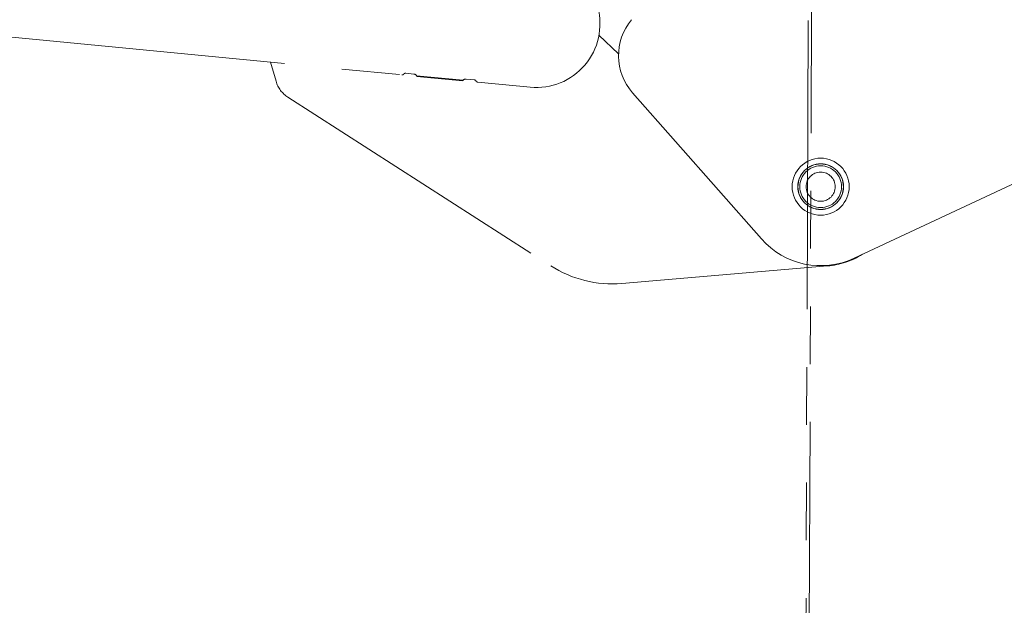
# Model space of a CAD drawing. Header units: millimetres. Extents: x 0 to 594, y 0 to 420.
# Tile 24 of 30: x 452 to 474, y 193 to 206. Entities that reach past the tile are written whole.
import ezdxf

# ---------------------------------------------------------------- set-up
doc = ezdxf.new("R2010")
doc.units = ezdxf.units.MM
doc.linetypes.add('SLD-Durchgehend', pattern=[0])
doc.linetypes.add('SLD-Phantom', pattern=[12.7, 6.35, -1.27, 1.27, -1.27, 1.27, -1.27])
doc.styles.add('SLDTEXTSTYLE1', font='GOTHIC.TTF', dxfattribs={"width": 0.913})
doc.dimstyles.new('SLDDIMSTYLE8', dxfattribs={"dimtxt": 3.439583, "dimasz": 2.5, "dimexe": 0, "dimexo": 0.0625, "dimgap": 0.859896, "dimtad": 1, "dimdec": 4, "dimlfac": 4, "dimzin": 12, "dimdsep": 46, "dimtxsty": 'SLDTEXTSTYLE1', "dimsah": 1, "dimcen": 0.09, "dimazin": 3, "dimtfac": 1, "dimtofl": 0, "dimtmove": 0, "dimatfit": 3, "dimfxl": 1, "dimfrac": 2, "dimtolj": 1, "dimtzin": 12, "dimarcsym": 0})

# ---------------------------------------------------------------- blocks, each defined once
blk = doc.blocks.new('_D_31')
at = {"color": 150, "linetype": 'SLD-Durchgehend', "lineweight": 18}
for centre, radius, start, end in [((475.102, 213.118), 62.537, 163, 270), ((427.681, 176.671), 6.11, 100.2754, 153.4055), ((426.798, 177.848), 6.11, 280.2754, 333.4055)]:
    blk.add_arc(centre, radius, start, end, dxfattribs=at)
for points in [[(415.297, 231.402), (414.316, 229.082), (414.912, 228.912)], [(475.102, 150.58), (472.609, 150.94), (472.596, 150.32)]]:
    blk.add_solid(points, dxfattribs=at)
at = {"color": 150, "linetype": 'SLD-Durchgehend', "lineweight": 18, "insert": (425.733, 182.04), "char_height": 3.4396, "attachment_point": 1, "rotation": 306.8404, "style": 'SLDTEXTSTYLE1'}
blk.add_mtext('107°', dxfattribs=at)

msp = doc.modelspace()

# ---------------------------------------------------------------- linework, layer by layer
at = {"color": 7, "linetype": 'SLD-Phantom', "lineweight": 18}
for p, q in [((469.539444, 136.219236), (469.840862, 222.568709)), ((469.916123, 222.643449), (469.614182, 136.143974)), ((451.939792, 205.732487), (460.843183, 204.875187)), ((465.181929, 205.746104), (465.61347, 205.335928)), ((458.074651, 204.735614), (457.954059, 205.153377)), ((461.111491, 204.894559), (460.930628, 204.911975)), ((461.169886, 204.856287), (462.19157, 204.75791)), ((462.183461, 204.746132), (461.175599, 204.843178)), ((462.437058, 204.766923), (462.256196, 204.784337)), ((462.515877, 204.714124), (463.670323, 204.602964)), ((458.337917, 204.38273), (464.124087, 200.674801)), ((465.921774, 204.483199), (468.758181, 201.26697)), ((470.798385, 200.84257), (474.901923, 202.763833)), ((465.684352, 200.288645), (470.209504, 200.672663))]:
    msp.add_line(p, q, dxfattribs=at)
for radius in [0.6275, 0.5025, 0.5, 0.459808, 0.321676]:
    msp.add_circle((470.061526, 202.416395), radius, dxfattribs=at)
for centre, radius, start, end in [((463.804506, 205.996519), 1.4, 264.5, 15), ((466.84825, 205.300263), 1.235295, 140.3103098, 221.4092194), ((460.847975, 204.924957), 0.05, 264.5, 321.1329678), ((460.925836, 204.862205), 0.05, 84.5, 141.1329678), ((461.104302, 204.819905), 0.075, 29.0181338, 84.5), ((461.104302, 204.819905), 0.075, 18.0782018, 29.0181338), ((462.249007, 204.709682), 0.075, 84.5, 139.9818662), ((458.675134, 204.908951), 0.625, 196.1014416, 237.3472031), ((462.249007, 204.709682), 0.075, 139.9818662, 150.9217982), ((462.432266, 204.717152), 0.05, 27.8670322, 84.5), ((462.520669, 204.763894), 0.05, 207.8670322, 264.5), ((470.061526, 202.416395), 1.737782, 221.4092194, 295.0888329), ((470.061526, 202.416395), 1.75, 274.850663, 301.8631775), ((465.472954, 202.779691), 2.5, 237.3472031, 274.850663)]:
    msp.add_arc(centre, radius, start, end, dxfattribs=at)

# ---------------------------------------------------------------- dimensions: what is measured, and where the dimension line sits
at = {"color": 150, "linetype": 'SLD-Durchgehend', "lineweight": 18}
dim = msp.add_angular_dim_2l(base=(424.017041, 181.56075), line1=((469.948482, 214.693399), (387.22812, 239.983551)), line2=((475.101923, 180.273119), (475.101923, 135.648119)), text='(<>)', dimstyle='SLDDIMSTYLE8', dxfattribs=at)
dim.commit()
dim.dimension.update_dxf_attribs({"geometry": '_D_31', "text_midpoint": (425.052637, 175.621085), "dimtype": 162})

doc.saveas('drawing.dxf')
